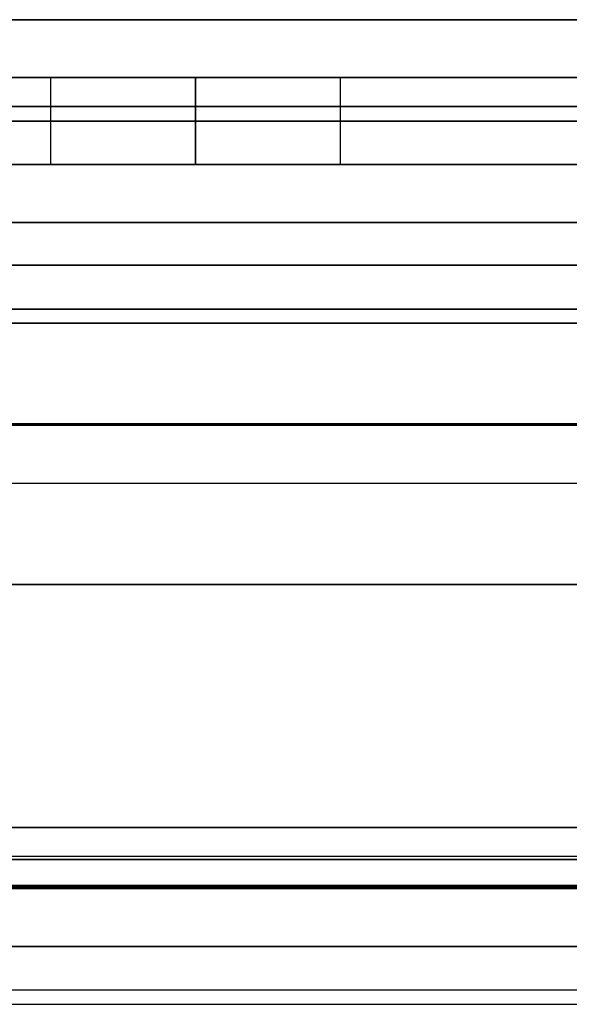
# Model space of a CAD drawing. Header units: millimetres. Extents: x -175 to 175, y -101 to 102.
# Tile 41 of 133: x -125 to -106, y 68 to 102. Entities that reach past the tile are written whole.
import ezdxf

# ---------------------------------------------------------------- set-up
doc = ezdxf.new("R2010")
doc.units = ezdxf.units.MM
doc.layers.add('Livello 01', color=7, linetype='Continuous')

# ---------------------------------------------------------------- blocks, each defined once
blk = doc.blocks.new('MCP098A17_04')
at = {"layer": 'Livello 01', "color": 254, "true_color": 0xcad1ee}
for p, q in [((-67.5, 5, 1.5), (-67.5, 141, 1.5)), ((0, 65.925, 3), (0, 141, 3)), ((0, 65.925), (0, 141)), ((67.5, 141, 1.5), (67.5, 5, 1.5)), ((-50, 123.963, 3), (-50, 123.963)), ((50, 123.963, 3), (50, 123.963)), ((-50, 113.963, 3), (-50, 113.963)), ((50, 113.963, 3), (50, 113.963))]:
    blk.add_line(p, q, dxfattribs=at)
for centre, start, end in [((-50, 118.963, 3), 0, 180), ((-50, 118.963), 0, 180), ((50, 118.963, 3), 0, 180), ((50, 118.963), 0, 180), ((-50, 118.963), 180, 0), ((50, 118.963), 180, 0)]:
    blk.add_arc(centre, 5, start, end, dxfattribs=at)
at = {"layer": 'Livello 01', "color": 254, "true_color": 0xcad1ee, "extrusion": (0, 0, -1)}
for centre, start, end in [((50, 118.963, -1.5), 0, 180), ((-50, 118.963, -1.5), 0, 180), ((50, 118.963, -3), 180, 0), ((50, 118.963, -1.5), 180, 0), ((-50, 118.963, -3), 180, 0), ((-50, 118.963, -1.5), 180, 0)]:
    blk.add_arc(centre, 5, start, end, dxfattribs=at)
at = {"layer": 'Livello 01', "color": 254, "true_color": 0xcad1ee}
for points in [[(-67.5, 5, 3), (-67.5, 141, 3)], [(-67.5, 5), (-67.5, 141)], [(67.5, 141, 3), (67.5, 5, 3)], [(67.5, 141), (67.5, 5)], [(-55, 118.963, 3), (-55, 118.963)], [(-45, 118.963), (-45, 118.963, 3)], [(45, 118.963, 3), (45, 118.963)], [(55, 118.963), (55, 118.963, 3)]]:
    blk.add_open_spline(points, degree=1, dxfattribs=at)

msp = doc.modelspace()

# ---------------------------------------------------------------- linework, layer by layer
at = {"layer": 'Livello 01', "color": 254, "true_color": 0xcad1ee}
for p, q in [((-142, 101.5, 43), (142, 101.5, 43)), ((-64.4, 101.5, -110.5), (-142, 101.5, -110.5)), ((142, 101.5, -264), (-142, 101.5, -264)), ((-142, 99.5, 43), (142, 99.5, 43)), ((-64.4, 99.5, -110.5), (-142, 99.5, -110.5)), ((142, 99.5, -264), (-142, 99.5, -264)), ((-142, 94.5, 33.6), (142, 94.5, 33.6)), ((-142, 94.5, -254.6), (142, 94.5, -254.6)), ((-142, 93.025, 30.5), (142, 93.025, 30.5)), ((-142, 93.025, 32.5), (142, 93.025, 32.5)), ((142, 93.025, -251.5), (-142, 93.025, -251.5)), ((142, 93.025, -253.5), (-142, 93.025, -253.5)), ((-142, 91.025, 34.6), (142, 91.025, 34.6)), ((-142, 91.025, 32.6), (142, 91.025, 32.6)), ((142, 91.025, -255.6), (-142, 91.025, -255.6)), ((142, 91.025, -253.6), (-142, 91.025, -253.6)), ((-142, 87.5, 32.55), (142, 87.5, 32.55)), ((-142, 87.5, -253.55), (142, 87.5, -253.55)), ((-142, 85.5, 32.55), (142, 85.5, 32.55)), ((-142, 85.5, -253.55), (142, 85.5, -253.55)), ((-142, 82, 62.5), (142, 82, 62.5)), ((-142, 82, 60.5), (142, 82, 60.5)), ((142, 82, -283.5), (-142, 82, -283.5)), ((142, 82, -281.5), (-142, 82, -281.5)), ((-142, 73.6, 52.025), (142, 73.6, 52.025)), ((142, 73.6, -273.025), (-142, 73.6, -273.025)), ((142, 72.6, 55.5), (-142, 72.6, 55.5)), ((142, 72.6, -276.5), (-142, 72.6, -276.5)), ((-142, 71.6, 52.025), (142, 71.6, 52.025)), ((142, 71.6, -273.025), (-142, 71.6, -273.025)), ((142, 71.55, 46.5), (-142, 71.55, 46.5)), ((142, 71.55, 48.5), (-142, 71.55, 48.5)), ((142, 71.55, -267.5), (-142, 71.55, -267.5)), ((142, 71.55, -269.5), (-142, 71.55, -269.5)), ((-142, 71.5, 54.025), (142, 71.5, 54.025)), ((142, 71.5, -275.025), (-142, 71.5, -275.025)), ((-142, 69.5, 54.025), (142, 69.5, 54.025)), ((142, 69.5, -275.025), (-142, 69.5, -275.025)), ((-142, 68, -196.5), (142, 68, -196.5)), ((-142, 68, -24.5), (142, 68, -24.5)), ((-142, 67.5, -198.5), (142, 67.5, -198.5)), ((-142, 67.5, -22.5), (142, 67.5, -22.5))]:
    msp.add_line(p, q, dxfattribs=at)
for points in [[(142, 101.5, 33.5), (-142, 101.5, 33.5)], [(-142, 101.5, 52.5), (142, 101.5, 52.5)], [(142, 101.5, -195.5), (-142, 101.5, -195.5)], [(-142, 101.5, -25.5), (142, 101.5, -25.5)], [(142, 101.5, -273.5), (-142, 101.5, -273.5)], [(-142, 101.5, -254.5), (142, 101.5, -254.5)], [(142, 99.5, 33.5), (-142, 99.5, 33.5)], [(-142, 99.5, 52.5), (142, 99.5, 52.5)], [(142, 99.5, -195.5), (-142, 99.5, -195.5)], [(-142, 99.5, -25.5), (142, 99.5, -25.5)], [(-142, 99.5, -254.5), (142, 99.5, -254.5)], [(142, 99.5, -273.5), (-142, 99.5, -273.5)], [(142, 98.5, 30.5), (-142, 98.5, 30.5)], [(142, 98.5, 32.5), (-142, 98.5, 32.5)], [(142, 98.5, -198.5), (-142, 98.5, -198.5)], [(142, 98.5, -196.5), (-142, 98.5, -196.5)], [(142, 98.5, -22.5), (-142, 98.5, -22.5)], [(142, 98.5, -24.5), (-142, 98.5, -24.5)], [(-142, 98.5, -251.5), (142, 98.5, -251.5)], [(-142, 98.5, -253.5), (142, 98.5, -253.5)], [(-142, 94.5, 32.6), (142, 94.5, 32.6)], [(142, 94.5, 34.6), (-142, 94.5, 34.6)], [(-142, 94.5, -255.6), (142, 94.5, -255.6)], [(142, 94.5, -253.6), (-142, 94.5, -253.6)], [(142, 91.5, 62.5), (-142, 91.5, 62.5)], [(142, 91.5, 60.5), (-142, 91.5, 60.5)], [(-142, 91.5, -283.5), (142, 91.5, -283.5)], [(-142, 91.5, -281.5), (142, 91.5, -281.5)], [(142, 87.55, 30.5), (-142, 87.55, 30.5)], [(142, 87.55, 32.5), (-142, 87.55, 32.5)], [(-142, 87.55, 34.6), (142, 87.55, 34.6)], [(-142, 87.55, 32.6), (142, 87.55, 32.6)], [(-142, 87.55, -251.5), (142, 87.55, -251.5)], [(-142, 87.55, -253.5), (142, 87.55, -253.5)], [(142, 87.55, -255.6), (-142, 87.55, -255.6)], [(142, 87.55, -253.6), (-142, 87.55, -253.6)], [(-142, 73.6, 55.5), (142, 73.6, 55.5)], [(142, 73.6, 48.55), (-142, 73.6, 48.55)], [(142, 73.6, -276.5), (-142, 73.6, -276.5)], [(-142, 73.6, -269.55), (142, 73.6, -269.55)], [(-142, 72.5, 62.5), (142, 72.5, 62.5)], [(-142, 72.5, 60.5), (142, 72.5, 60.5)], [(142, 72.5, -283.5), (-142, 72.5, -283.5)], [(142, 72.5, -281.5), (-142, 72.5, -281.5)], [(142, 71.6, 55.5), (-142, 71.6, 55.5)], [(142, 71.6, 48.55), (-142, 71.6, 48.55)], [(-142, 71.6, -276.5), (142, 71.6, -276.5)], [(-142, 71.6, -269.55), (142, 71.6, -269.55)], [(-142, 71.5, 59.5), (142, 71.5, 59.5)], [(142, 71.5, 48.55), (-142, 71.5, 48.55)], [(142, 71.5, -280.5), (-142, 71.5, -280.5)], [(-142, 71.5, -269.55), (142, 71.5, -269.55)], [(-142, 69.5, 59.5), (142, 69.5, 59.5)], [(142, 69.5, 48.55), (-142, 69.5, 48.55)], [(142, 69.5, -280.5), (-142, 69.5, -280.5)], [(-142, 69.5, -269.55), (142, 69.5, -269.55)]]:
    msp.add_open_spline(points, degree=1, dxfattribs=at)

# ---------------------------------------------------------------- block references
at = {"layer": 'Livello 01', "extrusion": (3.55881e-32, 1, 3.33067e-16), "rotation": 269.9999999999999}
msp.add_blockref('MCP098A17_04', (0, -110.5, 96.5), dxfattribs=at)

doc.saveas('drawing.dxf')
